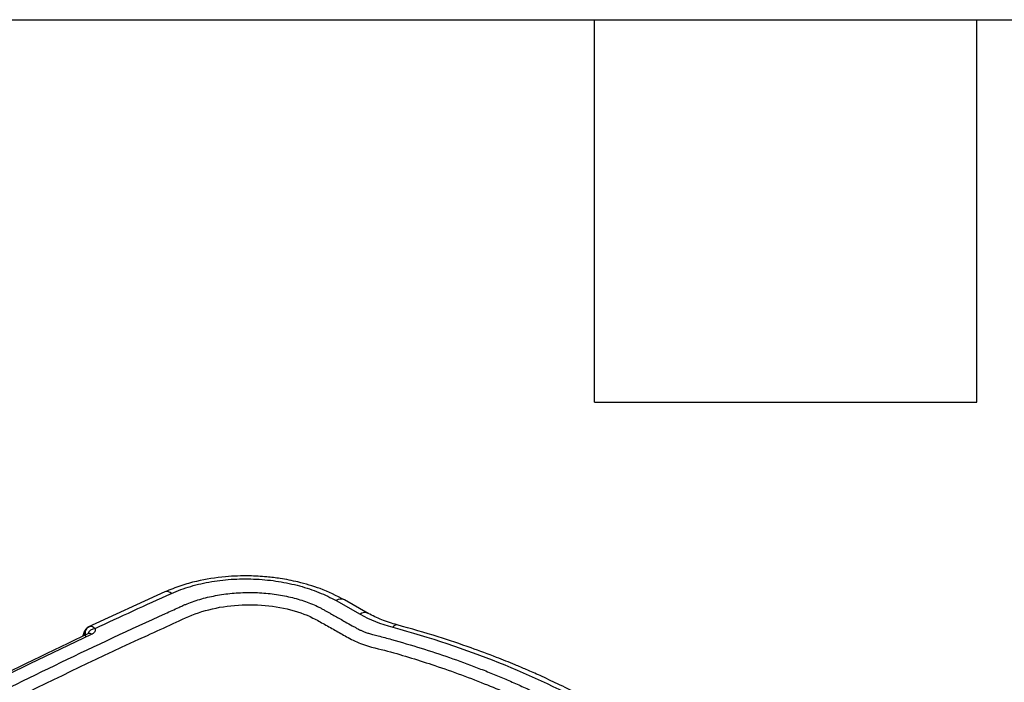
# Model space of a CAD drawing. Header units: millimetres. Extents: x 25 to 1092, y 25 to 838.
# Tile 49 of 50: x 930 to 1008, y 785 to 838. Entities that reach past the tile are written whole.
import ezdxf

# ---------------------------------------------------------------- set-up
doc = ezdxf.new("R2010")
doc.units = ezdxf.units.MM
doc.header["$LTSCALE"] = 4
doc.layers.add('TEXT', color=140, linetype='Continuous', lineweight=25)

msp = doc.modelspace()

# ---------------------------------------------------------------- linework, layer by layer
for p, q in [((941.106, 792.598), (934.954, 789.777)), ((954.758, 791.902), (956.666, 790.826)), ((957.326, 790.89), (955.417, 791.967)), ((935.094, 789.841), (934.886, 789.712)), ((934.672, 789.4), (934.533, 789.042)), ((935.009, 789.272), (935.002, 789.271))]:
    msp.add_line(p, q)
at = {"flags": 128}
msp.add_lwpolyline([(934.886, 789.712), (934.914, 789.736), (934.998, 789.787)], dxfattribs=at)
for centre, radius, start, end in [((941.266, 792.075), 0.547, 47.6505, 106.99061), ((955.144, 791.362), 0.664, 65.64259, 125.55638), ((957.052, 790.286), 0.664, 65.6346, 125.55705), ((959.61, 789.589), 0.381, 86.01585, 149.87904), ((935.263, 789.342), 0.528, 135.50398, 202.09684), ((935.597, 789.01), 0.676, 95.09528, 159.71207), ((935.087, 789.029), 0.256, 48.26991, 109.54918)]:
    msp.add_arc(centre, radius, start, end)
for points, knots in [([(955.418, 791.966), (954.791, 792.281), (953.657, 792.85), (951.875, 793.374), (950.431, 793.659), (949.13, 793.818), (947.676, 793.897), (945.776, 793.832), (943.936, 793.539), (942.323, 793.099), (941.525, 792.77), (941.106, 792.598)], [0, 0, 0, 0, 0.157464, 0.284504, 0.380301, 0.450267, 0.540572, 0.661375, 0.814546, 0.902797, 1, 1, 1, 1]), ([(941.634, 792.479), (942.116, 792.695), (942.628, 792.882), (943.697, 793.196), (944.255, 793.323), (945.423, 793.518), (946.015, 793.582), (947.205, 793.646), (947.806, 793.647), (949.011, 793.584), (949.598, 793.522), (950.744, 793.34), (951.303, 793.221), (952.391, 792.925), (952.904, 792.752), (953.874, 792.361), (954.33, 792.143), (954.758, 791.902)], [0, 0, 0, 0, 0.125, 0.125, 0.25, 0.25, 0.375, 0.375, 0.5, 0.5, 0.625, 0.625, 0.75, 0.75, 0.875, 0.875, 1, 1, 1, 1]), ([(892.779, 735.846), (892.606, 735.943), (892.261, 736.138), (891.753, 736.435), (891.251, 736.736), (890.756, 737.04), (890.268, 737.348), (889.787, 737.659), (889.314, 737.974), (888.848, 738.293), (888.388, 738.615), (887.936, 738.941), (887.491, 739.27), (887.053, 739.603), (886.622, 739.94), (886.198, 740.28), (885.404, 740.935), (884.285, 741.921), (883.142, 743.043), (882.287, 743.958), (881.827, 744.48), (881.533, 744.828), (881.411, 744.975), (881.315, 745.092), (881.221, 745.211), (881.091, 745.351), (880.91, 745.512), (880.701, 745.662), (880.49, 745.789), (880.263, 745.916), (880.001, 746.065), (879.533, 746.328), (879.001, 746.627), (878.395, 746.968), (877.892, 747.246), (877.248, 747.627), (876.59, 748.126), (875.967, 748.791), (875.537, 749.505), (875.301, 750.249), (875.276, 751.006), (875.451, 751.759), (875.832, 752.489), (876.308, 753.061), (876.773, 753.488), (877.077, 753.725), (877.349, 753.925), (877.638, 754.136), (878.145, 754.509), (879.113, 755.218), (882.898, 757.956), (889.553, 762.559), (899.098, 768.67), (910.694, 775.552), (924.588, 783.055), (935.719, 788.417), (941.681, 791.121), (942.142, 791.33), (942.503, 791.492), (942.859, 791.648), (943.493, 791.89), (944.492, 792.185), (945.791, 792.429), (947.136, 792.556), (948.498, 792.559), (949.838, 792.439), (951.128, 792.201), (952.327, 791.849), (953.136, 791.512), (953.628, 791.259), (953.925, 791.095), (954.15, 790.967), (954.422, 790.814), (954.823, 790.589), (955.403, 790.263), (955.933, 789.965), (956.225, 789.801), (956.414, 789.695), (956.597, 789.596), (956.829, 789.482), (957.075, 789.385), (957.357, 789.295), (957.708, 789.2), (958.318, 789.042), (959.618, 788.691), (961.528, 788.129), (963.811, 787.378), (965.651, 786.704), (967.091, 786.136), (968.15, 785.698), (969.19, 785.247), (970.21, 784.782), (971.212, 784.304), (972.194, 783.813), (973.158, 783.309), (973.784, 782.963), (974.097, 782.79)], [0, 0, 0, 0, 0.004363, 0.008723, 0.013081, 0.017437, 0.021792, 0.026147, 0.030502, 0.034859, 0.039218, 0.043579, 0.047944, 0.052313, 0.056687, 0.061066, 0.065452, 0.081753, 0.098043, 0.106285, 0.11437, 0.116413, 0.118463, 0.119469, 0.120475, 0.122565, 0.124463, 0.12647, 0.128602, 0.129973, 0.132182, 0.135229, 0.14178, 0.145604, 0.150508, 0.154384, 0.162245, 0.170103, 0.178011, 0.185867, 0.193732, 0.201634, 0.209491, 0.217387, 0.221283, 0.225102, 0.226505, 0.229154, 0.233436, 0.241173, 0.25708, 0.341841, 0.426566, 0.51138, 0.638417, 0.765506, 0.76947, 0.773447, 0.77593, 0.777617, 0.781396, 0.789454, 0.797497, 0.805578, 0.813621, 0.821676, 0.829734, 0.837776, 0.845782, 0.847643, 0.849656, 0.853208, 0.853355, 0.856529, 0.863313, 0.86798, 0.869903, 0.87066, 0.872748, 0.874434, 0.876164, 0.878092, 0.880229, 0.883126, 0.890117, 0.906, 0.921652, 0.9374, 0.945241, 0.953069, 0.960889, 0.968704, 0.976519, 0.984337, 0.992163, 1, 1, 1, 1]), ([(876.009, 750.087), (876.009, 750.088), (875.875, 750.532), (876.26, 751.458), (877.274, 752.731), (878.94, 753.841), (882.841, 756.744), (889.4, 761.244), (898.694, 767.255), (908.398, 773.055), (918.462, 778.648), (928.892, 784.014), (936.721, 787.791), (941.746, 790.053), (943.697, 790.996), (946.04, 791.532), (948.507, 791.637), (950.902, 791.308), (952.67, 790.689), (953.839, 790.007), (954.777, 789.489), (955.739, 788.931), (957.013, 788.295), (958.869, 787.911), (960.77, 787.327), (963.477, 786.474), (966.705, 785.27), (970.373, 783.668), (972.524, 782.516), (973.599, 781.94)], [0, 0, 0, 0, 0.000011, 0.017699, 0.035405, 0.054503, 0.073978, 0.17783, 0.281647, 0.385502, 0.489273, 0.593005, 0.696827, 0.716296, 0.735078, 0.753156, 0.771252, 0.789349, 0.807447, 0.816984, 0.826875, 0.836757, 0.847881, 0.864418, 0.880417, 0.896374, 0.933756, 0.966892, 1, 1, 1, 1]), ([(959.637, 789.969), (959.213, 790.097), (958.367, 790.35), (957.672, 790.711), (957.326, 790.89)], [0, 0, 0, 0, 0.501661, 1, 1, 1, 1]), ([(935.071, 789.823), (935.09, 789.834), (935.153, 789.869), (935.275, 789.865), (935.419, 789.811), (935.498, 789.725), (935.537, 789.684)], [0, 0, 0, 0, 0.133575, 0.428692, 0.719655, 1, 1, 1, 1]), ([(959.281, 789.78), (962.222, 788.983), (965.044, 788.046), (970.371, 785.915), (972.875, 784.723), (975.186, 783.418)], [0, 0, 0, 0, 0.5, 0.5, 1, 1, 1, 1]), ([(975.932, 783.435), (975.312, 783.777), (974.167, 784.41), (972.515, 785.232), (971.128, 785.881), (969.997, 786.38), (968.844, 786.868), (967.39, 787.452), (965.356, 788.206), (962.734, 789.092), (960.731, 789.659), (959.637, 789.969)], [0, 0, 0, 0, 0.129119, 0.238445, 0.327992, 0.397772, 0.452729, 0.54311, 0.664466, 0.816771, 1, 1, 1, 1]), ([(935.019, 789.277), (932.069, 787.868), (925.55, 784.755), (919.312, 781.458), (915.897, 779.652)], [0, 0, 0, 0, 0.4524805, 1, 1, 1, 1]), ([(934.813, 789.051), (934.784, 789.082), (934.726, 789.142), (934.668, 789.26), (934.646, 789.361), (934.679, 789.409), (934.685, 789.417)], [0, 0, 0, 0, 0.254272, 0.487953, 0.91571, 1, 1, 1, 1]), ([(934.886, 789.712), (934.85, 789.677), (934.787, 789.615), (934.717, 789.508), (934.692, 789.451), (934.678, 789.421)], [0, 0, 0, 0, 0.386201, 0.667752, 1, 1, 1, 1]), ([(935.537, 789.684), (935.542, 789.667), (935.552, 789.633), (935.556, 789.582), (935.551, 789.531), (935.536, 789.48), (935.511, 789.427), (935.47, 789.371), (935.413, 789.315), (935.343, 789.263), (935.286, 789.235), (935.257, 789.22)], [0, 0, 0, 0, 0.101179, 0.200676, 0.299557, 0.398912, 0.499812, 0.620668, 0.748966, 0.873246, 1, 1, 1, 1])]:
    msp.add_open_spline(points, degree=3, knots=knots)
for points in [[(935.537, 789.684), (937.553, 790.627), (939.585, 791.559), (941.634, 792.479)], [(956.666, 790.826), (957.432, 790.393), (958.305, 790.044), (959.281, 789.78)], [(916.16, 779.607), (922.335, 782.932), (928.706, 786.139), (935.257, 789.22)]]:
    msp.add_open_spline(points, degree=3)
at = {"layer": 'TEXT'}
for p, q in [((25.4, 838.2), (1092.2, 838.2)), ((975.36, 807.72), (975.36, 838.2)), ((1005.84, 807.72), (1005.84, 838.2)), ((975.36, 807.72), (1005.84, 807.72))]:
    msp.add_line(p, q, dxfattribs=at)

doc.saveas('drawing.dxf')
